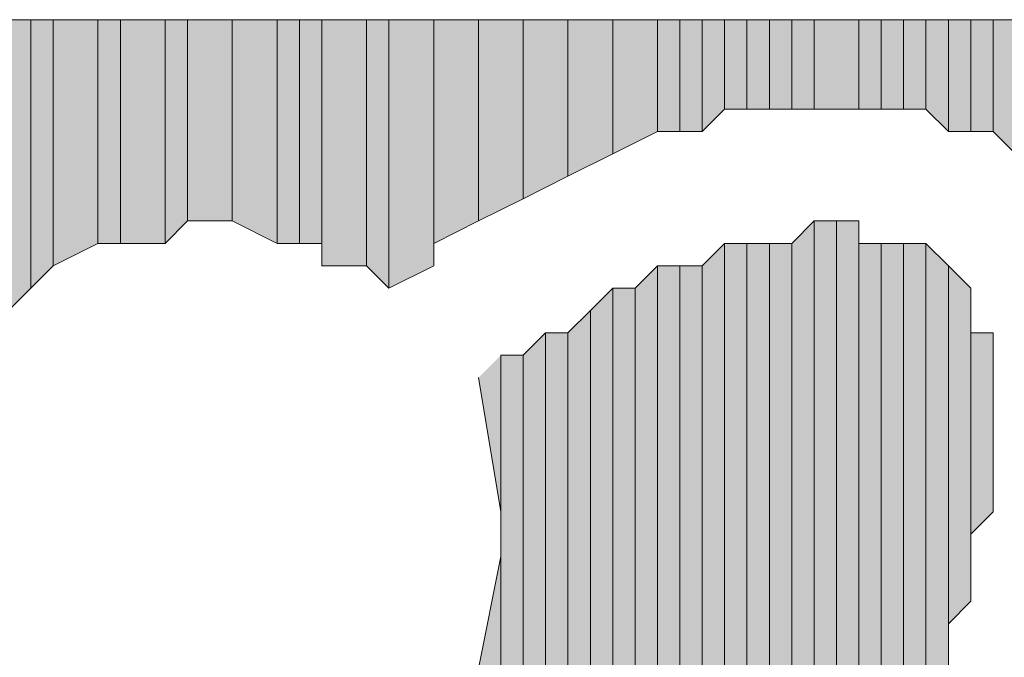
# Model space of a CAD drawing. Extents: x -31 to 1020, y 801 to 1395.
# Tile 20 of 29: x 814.14 to 819.56, y 1105.37 to 1108.88. Entities that reach past the tile are written whole.
import ezdxf

# ---------------------------------------------------------------- set-up
doc = ezdxf.new("R2010")
doc.units = 0
doc.header["$LTSCALE"] = 23.1
doc.header["$MEASUREMENT"] = 0
doc.layers.add('圖層 1', color=7, linetype='CONTINUOUS')

msp = doc.modelspace()

# ---------------------------------------------------------------- hatches: boundary and pattern name
at = {"layer": '圖層 1'}
for points in [[(814.2001, 1108.8814), (814.0768, 1108.8814), (814.0768, 1107.2796)], [(814.2001, 1108.8814), (814.2001, 1107.4025), (814.0768, 1107.2796)], [(814.3235, 1108.8814), (814.2001, 1108.8814), (814.2001, 1107.4025)], [(814.3235, 1108.8814), (814.3235, 1107.5259), (814.2001, 1107.4025)], [(814.5697, 1108.8814), (814.3235, 1108.8814), (814.3235, 1107.5259)], [(814.5697, 1108.8814), (814.5697, 1107.6492), (814.3235, 1107.5259)], [(814.6931, 1108.8814), (814.5697, 1108.8814), (814.5697, 1107.6492)], [(814.6931, 1108.8814), (814.6931, 1107.6492), (814.5697, 1107.6492)], [(814.9393, 1108.8814), (814.6931, 1108.8814), (814.6931, 1107.6492)], [(814.9393, 1108.8814), (814.9393, 1107.6492), (814.6931, 1107.6492)], [(815.0627, 1108.8814), (814.9393, 1108.8814), (814.9393, 1107.6492)], [(815.0627, 1108.8814), (815.0627, 1107.7726), (814.9393, 1107.6492)], [(815.3094, 1108.8814), (815.0627, 1108.8814), (815.0627, 1107.7726)], [(815.3094, 1108.8814), (815.3094, 1107.7726), (815.0627, 1107.7726)], [(815.5556, 1108.8814), (815.3094, 1108.8814), (815.3094, 1107.7726)], [(815.5556, 1108.8814), (815.5556, 1107.6492), (815.3094, 1107.7726)], [(815.679, 1108.8814), (815.5556, 1108.8814), (815.5556, 1107.6492)], [(815.679, 1108.8814), (815.679, 1107.6492), (815.5556, 1107.6492)], [(815.8024, 1108.8814), (815.679, 1108.8814), (815.679, 1107.6492)], [(815.8024, 1108.8814), (815.8024, 1107.6492), (815.679, 1107.6492)], [(816.0486, 1108.8814), (815.8024, 1108.8814), (815.8024, 1107.5259)], [(816.0486, 1108.8814), (816.0486, 1107.5259), (815.8024, 1107.5259)], [(816.172, 1108.8814), (816.0486, 1108.8814), (816.0486, 1107.5259)], [(816.172, 1108.8814), (816.172, 1107.4025), (816.0486, 1107.5259)], [(816.4187, 1108.8814), (816.172, 1108.8814), (816.172, 1107.4025)], [(816.4187, 1108.8814), (816.4187, 1107.5259), (816.172, 1107.4025)], [(816.6649, 1108.8814), (816.4187, 1108.8814), (816.4187, 1107.6492)], [(816.6649, 1108.8814), (816.6649, 1107.7726), (816.4187, 1107.6492)], [(816.9117, 1108.8814), (816.6649, 1108.8814), (816.6649, 1107.7726)], [(816.9117, 1108.8814), (816.9117, 1107.8954), (816.6649, 1107.7726)], [(817.1579, 1108.8814), (816.9117, 1108.8814), (816.9117, 1107.8954)], [(817.1579, 1108.8814), (817.1579, 1108.0188), (816.9117, 1107.8954)], [(817.4046, 1108.8814), (817.1579, 1108.8814), (817.1579, 1108.0188)], [(817.4046, 1108.8814), (817.4046, 1108.1422), (817.1579, 1108.0188)], [(817.6509, 1108.8814), (817.4046, 1108.8814), (817.4046, 1108.1422)], [(817.6509, 1108.8814), (817.6509, 1108.2655), (817.4046, 1108.1422)], [(817.7742, 1108.8814), (817.6509, 1108.8814), (817.6509, 1108.2655)], [(817.7742, 1108.8814), (817.7742, 1108.2655), (817.6509, 1108.2655)], [(817.8976, 1108.8814), (817.7742, 1108.8814), (817.7742, 1108.2655)], [(817.8976, 1108.8814), (817.8976, 1108.2655), (817.7742, 1108.2655)], [(818.0205, 1108.8814), (817.8976, 1108.8814), (817.8976, 1108.2655)], [(818.0205, 1108.8814), (818.0205, 1108.3884), (817.8976, 1108.2655)], [(818.1438, 1108.8814), (818.0205, 1108.8814), (818.0205, 1108.3884)], [(818.1438, 1108.8814), (818.1438, 1108.3884), (818.0205, 1108.3884)], [(818.2672, 1108.8814), (818.1438, 1108.8814), (818.1438, 1108.3884)], [(818.2672, 1108.8814), (818.2672, 1108.3884), (818.1438, 1108.3884)], [(818.3905, 1108.8814), (818.2672, 1108.8814), (818.2672, 1108.3884)], [(818.3905, 1108.8814), (818.3905, 1108.3884), (818.2672, 1108.3884)], [(818.5134, 1108.8814), (818.3905, 1108.8814), (818.3905, 1108.3884)], [(818.5134, 1108.8814), (818.5134, 1108.3884), (818.3905, 1108.3884)], [(818.7601, 1108.8814), (818.5134, 1108.8814), (818.5134, 1108.3884)], [(818.7601, 1108.8814), (818.7601, 1108.3884), (818.5134, 1108.3884)], [(818.8835, 1108.8814), (818.7601, 1108.8814), (818.7601, 1108.3884)], [(818.8835, 1108.8814), (818.8835, 1108.3884), (818.7601, 1108.3884)], [(819.0069, 1108.8814), (818.8835, 1108.8814), (818.8835, 1108.3884)], [(819.0069, 1108.8814), (819.0069, 1108.3884), (818.8835, 1108.3884)], [(819.1297, 1108.8814), (819.0069, 1108.8814), (819.0069, 1108.3884)], [(819.1297, 1108.8814), (819.1297, 1108.3884), (819.0069, 1108.3884)], [(819.2531, 1108.8814), (819.1297, 1108.8814), (819.1297, 1108.3884)], [(819.2531, 1108.8814), (819.2531, 1108.2655), (819.1297, 1108.3884)], [(819.3765, 1108.8814), (819.2531, 1108.8814), (819.2531, 1108.2655)], [(819.3765, 1108.8814), (819.3765, 1108.2655), (819.2531, 1108.2655)], [(819.4998, 1108.8814), (819.3765, 1108.8814), (819.3765, 1108.2655)], [(819.4998, 1108.8814), (819.4998, 1108.2655), (819.3765, 1108.2655)], [(819.6227, 1108.8814), (819.4998, 1108.8814), (819.4998, 1108.2655)], [(819.6227, 1108.8814), (819.6227, 1108.1422), (819.4998, 1108.2655)], [(818.5134, 1107.7726), (818.3905, 1107.6492), (818.3905, 1103.9518)], [(818.5134, 1107.7726), (818.5134, 1104.0751), (818.3905, 1103.9518)], [(818.6368, 1107.7726), (818.5134, 1107.7726), (818.5134, 1104.1985)], [(818.6368, 1107.7726), (818.6368, 1104.1985), (818.5134, 1104.1985)], [(818.7601, 1107.7726), (818.6368, 1107.7726), (818.6368, 1104.3214)], [(818.7601, 1107.7726), (818.7601, 1104.4447), (818.6368, 1104.3214)], [(818.0205, 1107.6492), (817.8976, 1107.5259), (817.8976, 1103.3354)], [(818.0205, 1107.6492), (818.0205, 1103.4588), (817.8976, 1103.3354)], [(818.1438, 1107.6492), (818.0205, 1107.6492), (818.0205, 1103.5822)], [(818.1438, 1107.6492), (818.1438, 1103.705), (818.0205, 1103.5822)], [(818.2672, 1107.6492), (818.1438, 1107.6492), (818.1438, 1103.705)], [(818.2672, 1107.6492), (818.2672, 1103.705), (818.1438, 1103.705)], [(818.3905, 1107.6492), (818.2672, 1107.6492), (818.2672, 1103.8284)], [(818.3905, 1107.6492), (818.3905, 1103.9518), (818.2672, 1103.8284)], [(818.8835, 1107.6492), (818.7601, 1107.6492), (818.7601, 1104.5681)], [(818.8835, 1107.6492), (818.8835, 1104.6915), (818.7601, 1104.5681)], [(819.0069, 1107.6492), (818.8835, 1107.6492), (818.8835, 1104.8143)], [(819.0069, 1107.6492), (819.0069, 1104.8143), (818.8835, 1104.8143)], [(819.1297, 1107.6492), (819.0069, 1107.6492), (819.0069, 1104.9377)], [(819.1297, 1107.6492), (819.1297, 1105.061), (819.0069, 1104.9377)], [(819.2531, 1107.5259), (819.1297, 1107.6492), (819.1297, 1105.1844)], [(817.6509, 1107.5259), (817.5275, 1107.4025), (817.5275, 1102.9658)], [(817.6509, 1107.5259), (817.6509, 1103.0892), (817.5275, 1102.9658)], [(817.7742, 1107.5259), (817.6509, 1107.5259), (817.6509, 1103.0892)], [(817.7742, 1107.5259), (817.7742, 1103.2121), (817.6509, 1103.0892)], [(817.8976, 1107.5259), (817.7742, 1107.5259), (817.7742, 1103.2121)], [(817.8976, 1107.5259), (817.8976, 1103.3354), (817.7742, 1103.2121)], [(819.2531, 1107.5259), (819.2531, 1105.3073), (819.1297, 1105.1844)], [(819.3765, 1107.4025), (819.2531, 1107.5259), (819.2531, 1105.554)], [(817.4046, 1107.4025), (817.2813, 1107.2796), (817.2813, 1102.7191)], [(817.4046, 1107.4025), (817.4046, 1102.8425), (817.2813, 1102.7191)], [(817.5275, 1107.4025), (817.4046, 1107.4025), (817.4046, 1102.8425)], [(817.5275, 1107.4025), (817.5275, 1102.9658), (817.4046, 1102.8425)], [(819.3765, 1107.4025), (819.3765, 1105.6774), (819.2531, 1105.554)], [(817.2813, 1107.2796), (817.1579, 1107.1563), (817.1579, 1102.5962)], [(817.2813, 1107.2796), (817.2813, 1102.7191), (817.1579, 1102.5962)], [(817.0345, 1107.1563), (816.9117, 1107.0329), (816.9117, 1102.4729)], [(817.0345, 1107.1563), (817.0345, 1102.5962), (816.9117, 1102.4729)], [(817.1579, 1107.1563), (817.0345, 1107.1563), (817.0345, 1102.5962)], [(817.1579, 1107.1563), (817.1579, 1102.5962), (817.0345, 1102.5962)], [(819.4998, 1107.1563), (819.3765, 1107.1563), (819.3765, 1106.047)], [(819.4998, 1107.1563), (819.4998, 1106.1703), (819.3765, 1106.047)], [(816.7883, 1107.0329), (816.7883, 1106.1703), (816.6649, 1106.9095)], [(816.9117, 1107.0329), (816.7883, 1107.0329), (816.7883, 1102.3495)], [(816.9117, 1107.0329), (816.9117, 1102.4729), (816.7883, 1102.3495)], [(816.7883, 1105.9236), (816.6649, 1105.3073), (816.6649, 1102.2261)], [(816.7883, 1105.9236), (816.7883, 1102.3495), (816.6649, 1102.2261)]]:
    msp.add_hatch(color=7, dxfattribs=at).paths.add_polyline_path(points)

# ---------------------------------------------------------------- linework, layer by layer
at = {"layer": '圖層 1', "color": 7, "lineweight": 9}
msp.add_lwpolyline([(822.7038, 1108.8814), (808.9004, 1108.8814), (815.8024, 1096.9269)], dxfattribs=at)
at = {"layer": '圖層 1', "lineweight": 0}
for points in [[(814.2001, 1108.8814), (814.0768, 1108.8814), (814.0768, 1107.2796)], [(814.2001, 1108.8814), (814.2001, 1107.4025), (814.0768, 1107.2796)], [(814.3235, 1108.8814), (814.2001, 1108.8814), (814.2001, 1107.4025)], [(814.3235, 1108.8814), (814.3235, 1107.5259), (814.2001, 1107.4025)], [(814.5697, 1108.8814), (814.3235, 1108.8814), (814.3235, 1107.5259)], [(814.5697, 1108.8814), (814.5697, 1107.6492), (814.3235, 1107.5259)], [(814.6931, 1108.8814), (814.5697, 1108.8814), (814.5697, 1107.6492)], [(814.6931, 1108.8814), (814.6931, 1107.6492), (814.5697, 1107.6492)], [(814.9393, 1108.8814), (814.6931, 1108.8814), (814.6931, 1107.6492)], [(814.9393, 1108.8814), (814.9393, 1107.6492), (814.6931, 1107.6492)], [(815.0627, 1108.8814), (814.9393, 1108.8814), (814.9393, 1107.6492)], [(815.0627, 1108.8814), (815.0627, 1107.7726), (814.9393, 1107.6492)], [(815.3094, 1108.8814), (815.0627, 1108.8814), (815.0627, 1107.7726)], [(815.3094, 1108.8814), (815.3094, 1107.7726), (815.0627, 1107.7726)], [(815.5556, 1108.8814), (815.3094, 1108.8814), (815.3094, 1107.7726)], [(815.5556, 1108.8814), (815.5556, 1107.6492), (815.3094, 1107.7726)], [(815.679, 1108.8814), (815.5556, 1108.8814), (815.5556, 1107.6492)], [(815.679, 1108.8814), (815.679, 1107.6492), (815.5556, 1107.6492)], [(815.8024, 1108.8814), (815.679, 1108.8814), (815.679, 1107.6492)], [(815.8024, 1108.8814), (815.8024, 1107.6492), (815.679, 1107.6492)], [(816.0486, 1108.8814), (815.8024, 1108.8814), (815.8024, 1107.5259)], [(816.0486, 1108.8814), (816.0486, 1107.5259), (815.8024, 1107.5259)], [(815.8024, 1108.8814), (815.8024, 1107.5259), (815.8024, 1107.6492)], [(816.172, 1108.8814), (816.0486, 1108.8814), (816.0486, 1107.5259)], [(816.172, 1108.8814), (816.172, 1107.4025), (816.0486, 1107.5259)], [(816.4187, 1108.8814), (816.172, 1108.8814), (816.172, 1107.4025)], [(816.4187, 1108.8814), (816.4187, 1107.5259), (816.172, 1107.4025)], [(816.6649, 1108.8814), (816.4187, 1108.8814), (816.4187, 1107.6492)], [(816.6649, 1108.8814), (816.6649, 1107.7726), (816.4187, 1107.6492)], [(816.4187, 1108.8814), (816.4187, 1107.5259)], [(816.9117, 1108.8814), (816.6649, 1108.8814), (816.6649, 1107.7726)], [(816.9117, 1108.8814), (816.9117, 1107.8954), (816.6649, 1107.7726)], [(817.1579, 1108.8814), (816.9117, 1108.8814), (816.9117, 1107.8954)], [(817.1579, 1108.8814), (817.1579, 1108.0188), (816.9117, 1107.8954)], [(817.4046, 1108.8814), (817.1579, 1108.8814), (817.1579, 1108.0188)], [(817.4046, 1108.8814), (817.4046, 1108.1422), (817.1579, 1108.0188)], [(817.6509, 1108.8814), (817.4046, 1108.8814), (817.4046, 1108.1422)], [(817.6509, 1108.8814), (817.6509, 1108.2655), (817.4046, 1108.1422)], [(817.7742, 1108.8814), (817.6509, 1108.8814), (817.6509, 1108.2655)], [(817.7742, 1108.8814), (817.7742, 1108.2655), (817.6509, 1108.2655)], [(817.8976, 1108.8814), (817.7742, 1108.8814), (817.7742, 1108.2655)], [(817.8976, 1108.8814), (817.8976, 1108.2655), (817.7742, 1108.2655)], [(818.0205, 1108.8814), (817.8976, 1108.8814), (817.8976, 1108.2655)], [(818.0205, 1108.8814), (818.0205, 1108.3884), (817.8976, 1108.2655)], [(818.1438, 1108.8814), (818.0205, 1108.8814), (818.0205, 1108.3884)], [(818.1438, 1108.8814), (818.1438, 1108.3884), (818.0205, 1108.3884)], [(818.2672, 1108.8814), (818.1438, 1108.8814), (818.1438, 1108.3884)], [(818.2672, 1108.8814), (818.2672, 1108.3884), (818.1438, 1108.3884)], [(818.3905, 1108.8814), (818.2672, 1108.8814), (818.2672, 1108.3884)], [(818.3905, 1108.8814), (818.3905, 1108.3884), (818.2672, 1108.3884)], [(818.5134, 1108.8814), (818.3905, 1108.8814), (818.3905, 1108.3884)], [(818.5134, 1108.8814), (818.5134, 1108.3884), (818.3905, 1108.3884)], [(818.7601, 1108.8814), (818.5134, 1108.8814), (818.5134, 1108.3884)], [(818.7601, 1108.8814), (818.7601, 1108.3884), (818.5134, 1108.3884)], [(818.8835, 1108.8814), (818.7601, 1108.8814), (818.7601, 1108.3884)], [(818.8835, 1108.8814), (818.8835, 1108.3884), (818.7601, 1108.3884)], [(819.0069, 1108.8814), (818.8835, 1108.8814), (818.8835, 1108.3884)], [(819.0069, 1108.8814), (819.0069, 1108.3884), (818.8835, 1108.3884)], [(819.1297, 1108.8814), (819.0069, 1108.8814), (819.0069, 1108.3884)], [(819.1297, 1108.8814), (819.1297, 1108.3884), (819.0069, 1108.3884)], [(819.2531, 1108.8814), (819.1297, 1108.8814), (819.1297, 1108.3884)], [(819.2531, 1108.8814), (819.2531, 1108.2655), (819.1297, 1108.3884)], [(819.3765, 1108.8814), (819.2531, 1108.8814), (819.2531, 1108.2655)], [(819.3765, 1108.8814), (819.3765, 1108.2655), (819.2531, 1108.2655)], [(819.4998, 1108.8814), (819.3765, 1108.8814), (819.3765, 1108.2655)], [(819.4998, 1108.8814), (819.4998, 1108.2655), (819.3765, 1108.2655)], [(819.6227, 1108.8814), (819.4998, 1108.8814), (819.4998, 1108.2655)], [(819.6227, 1108.8814), (819.6227, 1108.1422), (819.4998, 1108.2655)], [(818.5134, 1107.7726), (818.3905, 1107.6492), (818.3905, 1103.9518)], [(818.5134, 1107.7726), (818.5134, 1104.0751), (818.3905, 1103.9518)], [(818.6368, 1107.7726), (818.5134, 1107.7726), (818.5134, 1104.1985)], [(818.6368, 1107.7726), (818.6368, 1104.1985), (818.5134, 1104.1985)], [(818.5134, 1107.7726), (818.5134, 1104.0751)], [(818.7601, 1107.7726), (818.6368, 1107.7726), (818.6368, 1104.3214)], [(818.7601, 1107.7726), (818.7601, 1104.4447), (818.6368, 1104.3214)], [(818.6368, 1107.7726), (818.6368, 1104.1985)], [(818.7601, 1107.6492), (818.7601, 1107.7726), (818.7601, 1104.4447)], [(818.0205, 1107.6492), (817.8976, 1107.5259), (817.8976, 1103.3354)], [(818.0205, 1107.6492), (818.0205, 1103.4588), (817.8976, 1103.3354)], [(818.1438, 1107.6492), (818.0205, 1107.6492), (818.0205, 1103.5822)], [(818.1438, 1107.6492), (818.1438, 1103.705), (818.0205, 1103.5822)], [(818.0205, 1107.6492), (818.0205, 1103.4588)], [(818.2672, 1107.6492), (818.1438, 1107.6492), (818.1438, 1103.705)], [(818.2672, 1107.6492), (818.2672, 1103.705), (818.1438, 1103.705)], [(818.3905, 1107.6492), (818.2672, 1107.6492), (818.2672, 1103.8284)], [(818.3905, 1107.6492), (818.3905, 1103.9518), (818.2672, 1103.8284)], [(818.2672, 1107.6492), (818.2672, 1103.705)], [(818.8835, 1107.6492), (818.7601, 1107.6492), (818.7601, 1104.5681)], [(818.8835, 1107.6492), (818.8835, 1104.6915), (818.7601, 1104.5681)], [(818.7601, 1107.6492), (818.7601, 1104.4447)], [(819.0069, 1107.6492), (818.8835, 1107.6492), (818.8835, 1104.8143)], [(819.0069, 1107.6492), (819.0069, 1104.8143), (818.8835, 1104.8143)], [(818.8835, 1107.6492), (818.8835, 1104.6915)], [(819.1297, 1107.6492), (819.0069, 1107.6492), (819.0069, 1104.9377)], [(819.1297, 1107.6492), (819.1297, 1105.061), (819.0069, 1104.9377)], [(819.0069, 1107.6492), (819.0069, 1104.8143)], [(819.2531, 1107.5259), (819.1297, 1107.6492), (819.1297, 1105.1844)], [(819.1297, 1107.6492), (819.1297, 1105.061)], [(817.6509, 1107.5259), (817.5275, 1107.4025), (817.5275, 1102.9658)], [(817.6509, 1107.5259), (817.6509, 1103.0892), (817.5275, 1102.9658)], [(817.7742, 1107.5259), (817.6509, 1107.5259), (817.6509, 1103.0892)], [(817.7742, 1107.5259), (817.7742, 1103.2121), (817.6509, 1103.0892)], [(817.8976, 1107.5259), (817.7742, 1107.5259), (817.7742, 1103.2121)], [(817.8976, 1107.5259), (817.8976, 1103.3354), (817.7742, 1103.2121)], [(819.2531, 1107.5259), (819.2531, 1105.3073), (819.1297, 1105.1844)], [(819.3765, 1107.4025), (819.2531, 1107.5259), (819.2531, 1105.554)], [(819.2531, 1107.5259), (819.2531, 1105.4306)], [(819.2531, 1107.5259), (819.2531, 1105.3073)], [(817.4046, 1107.4025), (817.2813, 1107.2796), (817.2813, 1102.7191)], [(817.4046, 1107.4025), (817.4046, 1102.8425), (817.2813, 1102.7191)], [(817.5275, 1107.4025), (817.4046, 1107.4025), (817.4046, 1102.8425)], [(817.5275, 1107.4025), (817.5275, 1102.9658), (817.4046, 1102.8425)], [(819.3765, 1107.4025), (819.3765, 1105.6774), (819.2531, 1105.554)], [(819.3765, 1107.2796), (819.3765, 1107.4025), (819.3765, 1105.8002)], [(819.3765, 1107.4025), (819.3765, 1105.6774)], [(817.2813, 1107.2796), (817.1579, 1107.1563), (817.1579, 1102.5962)], [(817.2813, 1107.2796), (817.2813, 1102.7191), (817.1579, 1102.5962)], [(819.3765, 1107.1563), (819.3765, 1107.2796), (819.3765, 1105.9236)], [(819.3765, 1107.2796), (819.3765, 1105.8002)], [(817.0345, 1107.1563), (816.9117, 1107.0329), (816.9117, 1102.4729)], [(817.0345, 1107.1563), (817.0345, 1102.5962), (816.9117, 1102.4729)], [(817.1579, 1107.1563), (817.0345, 1107.1563), (817.0345, 1102.5962)], [(817.1579, 1107.1563), (817.1579, 1102.5962), (817.0345, 1102.5962)], [(819.4998, 1107.1563), (819.3765, 1107.1563), (819.3765, 1106.047)], [(819.4998, 1107.1563), (819.4998, 1106.1703), (819.3765, 1106.047)], [(819.3765, 1107.1563), (819.3765, 1105.9236)], [(819.4998, 1107.0329), (819.4998, 1107.1563), (819.4998, 1106.1703)], [(816.7883, 1107.0329), (816.7883, 1106.1703), (816.6649, 1106.9095)], [(816.9117, 1107.0329), (816.7883, 1107.0329), (816.7883, 1102.3495)], [(816.9117, 1107.0329), (816.9117, 1102.4729), (816.7883, 1102.3495)], [(816.7883, 1107.0329), (816.7883, 1106.047), (816.7883, 1106.1703)], [(819.4998, 1106.9095), (819.4998, 1107.0329), (819.4998, 1106.2932)], [(819.4998, 1107.0329), (819.4998, 1106.1703)], [(819.4998, 1106.7862), (819.4998, 1106.9095), (819.4998, 1106.4166)], [(819.4998, 1106.9095), (819.4998, 1106.2932)], [(819.4998, 1106.7862), (819.4998, 1106.5399)], [(819.4998, 1106.7862), (819.4998, 1106.4166)], [(816.7883, 1106.047), (816.7883, 1102.3495)], [(816.7883, 1105.9236), (816.6649, 1105.3073), (816.6649, 1102.2261)], [(816.7883, 1105.9236), (816.7883, 1102.3495), (816.6649, 1102.2261)]]:
    msp.add_lwpolyline(points, dxfattribs=at)
for points in [[(814.3235, 1107.5259), (814.3235, 1107.5259), (814.3235, 1107.5259), (814.3235, 1107.5259), (814.3235, 1107.5259), (814.3235, 1108.8814), (814.3235, 1108.8814), (814.3235, 1108.8814), (814.3235, 1107.5259), (814.3235, 1107.5259)], [(814.3235, 1107.5259), (814.3235, 1107.5259), (814.3235, 1107.5259), (814.3235, 1107.5259), (814.3235, 1107.5259), (814.3235, 1108.8814), (814.3235, 1108.8814), (814.3235, 1108.8814), (814.3235, 1107.5259), (814.3235, 1107.5259)], [(815.0627, 1107.7726), (815.0627, 1107.7726), (815.0627, 1107.7726), (815.0627, 1107.7726), (815.0627, 1107.7726), (815.0627, 1108.8814), (815.0627, 1108.8814), (815.0627, 1108.8814), (815.0627, 1107.7726), (815.0627, 1107.7726)], [(815.0627, 1107.7726), (815.0627, 1107.7726), (815.0627, 1107.7726), (815.0627, 1107.7726), (815.0627, 1107.7726), (815.0627, 1108.8814), (815.0627, 1108.8814), (815.0627, 1108.8814), (815.0627, 1107.7726), (815.0627, 1107.7726)], [(815.8024, 1107.6492), (815.8024, 1107.6492), (815.8024, 1107.6492), (815.8024, 1107.6492), (815.8024, 1107.6492), (815.8024, 1108.8814), (815.8024, 1108.8814), (815.8024, 1108.8814), (815.8024, 1107.6492), (815.8024, 1107.6492)], [(816.172, 1107.4025), (816.172, 1107.4025), (816.172, 1107.4025), (816.172, 1107.4025), (816.172, 1107.4025), (816.172, 1108.8814), (816.172, 1108.8814), (816.172, 1108.8814), (816.172, 1107.4025), (816.172, 1107.4025)], [(816.172, 1107.4025), (816.172, 1107.4025), (816.172, 1107.4025), (816.172, 1107.4025), (816.172, 1107.4025), (816.172, 1108.8814), (816.172, 1108.8814), (816.172, 1108.8814), (816.172, 1107.4025), (816.172, 1107.4025)], [(816.4187, 1107.5259), (816.4187, 1107.5259), (816.4187, 1107.5259), (816.4187, 1107.5259), (816.4187, 1107.5259), (816.4187, 1108.8814), (816.4187, 1108.8814), (816.4187, 1108.8814), (816.4187, 1107.5259), (816.4187, 1107.5259)], [(816.6649, 1107.7726), (816.6649, 1107.7726), (816.6649, 1107.7726), (816.6649, 1107.7726), (816.6649, 1107.7726), (816.6649, 1108.8814), (816.6649, 1108.8814), (816.6649, 1108.8814), (816.6649, 1107.7726), (816.6649, 1107.7726)], [(816.6649, 1107.7726), (816.6649, 1107.7726), (816.6649, 1107.7726), (816.6649, 1107.7726), (816.6649, 1107.7726), (816.6649, 1108.8814), (816.6649, 1108.8814), (816.6649, 1108.8814), (816.6649, 1107.7726), (816.6649, 1107.7726)], [(816.9117, 1107.8954), (816.9117, 1107.8954), (816.9117, 1107.8954), (816.9117, 1107.8954), (816.9117, 1107.8954), (816.9117, 1108.8814), (816.9117, 1108.8814), (816.9117, 1108.8814), (816.9117, 1107.8954), (816.9117, 1107.8954)], [(816.9117, 1107.8954), (816.9117, 1107.8954), (816.9117, 1107.8954), (816.9117, 1107.8954), (816.9117, 1107.8954), (816.9117, 1108.8814), (816.9117, 1108.8814), (816.9117, 1108.8814), (816.9117, 1107.8954), (816.9117, 1107.8954)], [(817.1579, 1108.0188), (817.1579, 1108.0188), (817.1579, 1108.0188), (817.1579, 1108.0188), (817.1579, 1108.0188), (817.1579, 1108.8814), (817.1579, 1108.8814), (817.1579, 1108.8814), (817.1579, 1108.0188), (817.1579, 1108.0188)], [(817.1579, 1108.0188), (817.1579, 1108.0188), (817.1579, 1108.0188), (817.1579, 1108.0188), (817.1579, 1108.0188), (817.1579, 1108.8814), (817.1579, 1108.8814), (817.1579, 1108.8814), (817.1579, 1108.0188), (817.1579, 1108.0188)], [(817.4046, 1108.1422), (817.4046, 1108.1422), (817.4046, 1108.1422), (817.4046, 1108.1422), (817.4046, 1108.1422), (817.4046, 1108.8814), (817.4046, 1108.8814), (817.4046, 1108.8814), (817.4046, 1108.1422), (817.4046, 1108.1422)], [(817.4046, 1108.1422), (817.4046, 1108.1422), (817.4046, 1108.1422), (817.4046, 1108.1422), (817.4046, 1108.1422), (817.4046, 1108.8814), (817.4046, 1108.8814), (817.4046, 1108.8814), (817.4046, 1108.1422), (817.4046, 1108.1422)], [(817.6509, 1108.2655), (817.6509, 1108.2655), (817.6509, 1108.2655), (817.6509, 1108.2655), (817.6509, 1108.2655), (817.6509, 1108.8814), (817.6509, 1108.8814), (817.6509, 1108.8814), (817.6509, 1108.2655), (817.6509, 1108.2655)], [(817.6509, 1108.2655), (817.6509, 1108.2655), (817.6509, 1108.2655), (817.6509, 1108.2655), (817.6509, 1108.2655), (817.6509, 1108.8814), (817.6509, 1108.8814), (817.6509, 1108.8814), (817.6509, 1108.2655), (817.6509, 1108.2655)], [(818.5134, 1108.3884), (818.5134, 1108.3884), (818.5134, 1108.3884), (818.5134, 1108.3884), (818.5134, 1108.3884), (818.5134, 1108.8814), (818.5134, 1108.8814), (818.5134, 1108.8814), (818.5134, 1108.3884), (818.5134, 1108.3884)], [(818.5134, 1108.3884), (818.5134, 1108.3884), (818.5134, 1108.3884), (818.5134, 1108.3884), (818.5134, 1108.3884), (818.5134, 1108.8814), (818.5134, 1108.8814), (818.5134, 1108.8814), (818.5134, 1108.3884), (818.5134, 1108.3884)], [(818.7601, 1108.3884), (818.7601, 1108.3884), (818.7601, 1108.3884), (818.7601, 1108.3884), (818.7601, 1108.3884), (818.7601, 1108.8814), (818.7601, 1108.8814), (818.7601, 1108.8814), (818.7601, 1108.3884), (818.7601, 1108.3884)], [(818.7601, 1108.3884), (818.7601, 1108.3884), (818.7601, 1108.3884), (818.7601, 1108.3884), (818.7601, 1108.3884), (818.7601, 1108.8814), (818.7601, 1108.8814), (818.7601, 1108.8814), (818.7601, 1108.3884), (818.7601, 1108.3884)], [(819.1297, 1108.3884), (819.1297, 1108.3884), (819.1297, 1108.3884), (819.1297, 1108.3884), (819.1297, 1108.3884), (819.1297, 1108.8814), (819.1297, 1108.8814), (819.1297, 1108.8814), (819.1297, 1108.3884), (819.1297, 1108.3884)], [(819.1297, 1108.3884), (819.1297, 1108.3884), (819.1297, 1108.3884), (819.1297, 1108.3884), (819.1297, 1108.3884), (819.1297, 1108.8814), (819.1297, 1108.8814), (819.1297, 1108.8814), (819.1297, 1108.3884), (819.1297, 1108.3884)], [(819.3765, 1108.2655), (819.3765, 1108.2655), (819.3765, 1108.2655), (819.3765, 1108.2655), (819.3765, 1108.2655), (819.3765, 1108.8814), (819.3765, 1108.8814), (819.3765, 1108.8814), (819.3765, 1108.2655), (819.3765, 1108.2655)], [(819.3765, 1108.2655), (819.3765, 1108.2655), (819.3765, 1108.2655), (819.3765, 1108.2655), (819.3765, 1108.2655), (819.3765, 1108.8814), (819.3765, 1108.8814), (819.3765, 1108.8814), (819.3765, 1108.2655), (819.3765, 1108.2655)], [(818.5134, 1104.0751), (818.5134, 1104.0751), (818.5134, 1104.0751), (818.5134, 1104.0751), (818.5134, 1104.0751), (818.5134, 1107.7726), (818.5134, 1107.7726), (818.5134, 1107.7726), (818.5134, 1104.0751), (818.5134, 1104.0751)], [(818.6368, 1104.1985), (818.6368, 1104.1985), (818.6368, 1104.1985), (818.6368, 1104.1985), (818.6368, 1104.1985), (818.6368, 1107.7726), (818.6368, 1107.7726), (818.6368, 1107.7726), (818.6368, 1104.1985), (818.6368, 1104.1985)], [(818.0205, 1103.4588), (818.0205, 1103.4588), (818.0205, 1103.4588), (818.0205, 1103.4588), (818.0205, 1103.4588), (818.0205, 1107.6492), (818.0205, 1107.6492), (818.0205, 1107.6492), (818.0205, 1103.4588), (818.0205, 1103.4588)], [(818.0205, 1103.4588), (818.0205, 1103.4588), (818.0205, 1103.4588), (818.0205, 1103.4588), (818.0205, 1103.4588), (818.0205, 1107.6492), (818.0205, 1107.6492), (818.0205, 1107.6492), (818.0205, 1103.4588), (818.0205, 1103.4588)], [(818.0205, 1103.4588), (818.0205, 1103.4588), (818.0205, 1103.4588), (818.0205, 1103.4588), (818.0205, 1103.4588), (818.0205, 1107.6492), (818.0205, 1107.6492), (818.0205, 1107.6492), (818.0205, 1103.4588), (818.0205, 1103.4588)], [(818.2672, 1103.705), (818.2672, 1103.705), (818.2672, 1103.705), (818.2672, 1103.705), (818.2672, 1103.705), (818.2672, 1107.6492), (818.2672, 1107.6492), (818.2672, 1107.6492), (818.2672, 1103.705), (818.2672, 1103.705)], [(818.3905, 1103.9518), (818.3905, 1103.9518), (818.3905, 1103.9518), (818.3905, 1103.9518), (818.3905, 1103.9518), (818.3905, 1107.6492), (818.3905, 1107.6492), (818.3905, 1107.6492), (818.3905, 1103.9518), (818.3905, 1103.9518)], [(818.3905, 1103.9518), (818.3905, 1103.9518), (818.3905, 1103.9518), (818.3905, 1103.9518), (818.3905, 1103.9518), (818.3905, 1107.6492), (818.3905, 1107.6492), (818.3905, 1107.6492), (818.3905, 1103.9518), (818.3905, 1103.9518)], [(818.7601, 1104.5681), (818.7601, 1104.5681), (818.7601, 1104.5681), (818.7601, 1104.5681), (818.7601, 1104.5681), (818.7601, 1107.6492), (818.7601, 1107.6492), (818.7601, 1107.6492), (818.7601, 1104.5681), (818.7601, 1104.5681)], [(818.7601, 1104.5681), (818.7601, 1104.5681), (818.7601, 1104.5681), (818.7601, 1104.5681), (818.7601, 1104.5681), (818.7601, 1107.6492), (818.7601, 1107.6492), (818.7601, 1107.6492), (818.7601, 1104.5681), (818.7601, 1104.5681)], [(818.8835, 1104.6915), (818.8835, 1104.6915), (818.8835, 1104.6915), (818.8835, 1104.6915), (818.8835, 1104.6915), (818.8835, 1107.6492), (818.8835, 1107.6492), (818.8835, 1107.6492), (818.8835, 1104.6915), (818.8835, 1104.6915)], [(819.0069, 1104.8143), (819.0069, 1104.8143), (819.0069, 1104.8143), (819.0069, 1104.8143), (819.0069, 1104.8143), (819.0069, 1107.6492), (819.0069, 1107.6492), (819.0069, 1107.6492), (819.0069, 1104.8143), (819.0069, 1104.8143)], [(819.1297, 1105.061), (819.1297, 1105.061), (819.1297, 1105.061), (819.1297, 1105.061), (819.1297, 1105.061), (819.1297, 1107.6492), (819.1297, 1107.6492), (819.1297, 1107.6492), (819.1297, 1105.061), (819.1297, 1105.061)], [(817.7742, 1103.2121), (817.7742, 1103.2121), (817.7742, 1103.2121), (817.7742, 1103.2121), (817.7742, 1103.2121), (817.7742, 1107.5259), (817.7742, 1107.5259), (817.7742, 1107.5259), (817.7742, 1103.2121), (817.7742, 1103.2121)], [(817.7742, 1103.2121), (817.7742, 1103.2121), (817.7742, 1103.2121), (817.7742, 1103.2121), (817.7742, 1103.2121), (817.7742, 1107.5259), (817.7742, 1107.5259), (817.7742, 1107.5259), (817.7742, 1103.2121), (817.7742, 1103.2121)], [(819.2531, 1105.4306), (819.2531, 1105.4306), (819.2531, 1105.4306), (819.2531, 1105.4306), (819.2531, 1105.4306), (819.2531, 1107.5259), (819.2531, 1107.5259), (819.2531, 1107.5259), (819.2531, 1105.4306), (819.2531, 1105.4306)], [(819.2531, 1105.3073), (819.2531, 1105.3073), (819.2531, 1105.3073), (819.2531, 1105.3073), (819.2531, 1105.3073), (819.2531, 1107.5259), (819.2531, 1107.5259), (819.2531, 1107.5259), (819.2531, 1105.3073), (819.2531, 1105.3073)], [(817.5275, 1102.9658), (817.5275, 1102.9658), (817.5275, 1102.9658), (817.5275, 1102.9658), (817.5275, 1102.9658), (817.5275, 1107.4025), (817.5275, 1107.4025), (817.5275, 1107.4025), (817.5275, 1102.9658), (817.5275, 1102.9658)], [(817.5275, 1102.9658), (817.5275, 1102.9658), (817.5275, 1102.9658), (817.5275, 1102.9658), (817.5275, 1102.9658), (817.5275, 1107.4025), (817.5275, 1107.4025), (817.5275, 1107.4025), (817.5275, 1102.9658), (817.5275, 1102.9658)], [(819.3765, 1105.6774), (819.3765, 1105.6774), (819.3765, 1105.6774), (819.3765, 1105.6774), (819.3765, 1105.6774), (819.3765, 1107.4025), (819.3765, 1107.4025), (819.3765, 1107.4025), (819.3765, 1105.6774), (819.3765, 1105.6774)], [(819.3765, 1105.6774), (819.3765, 1105.6774), (819.3765, 1105.6774), (819.3765, 1105.6774), (819.3765, 1105.6774), (819.3765, 1107.4025), (819.3765, 1107.4025), (819.3765, 1107.4025), (819.3765, 1105.6774), (819.3765, 1105.6774)], [(819.3765, 1105.6774), (819.3765, 1105.6774), (819.3765, 1105.6774), (819.3765, 1105.6774), (819.3765, 1105.6774), (819.3765, 1107.4025), (819.3765, 1107.4025), (819.3765, 1107.4025), (819.3765, 1105.6774), (819.3765, 1105.6774)], [(819.3765, 1105.9236), (819.3765, 1105.9236), (819.3765, 1105.9236), (819.3765, 1105.9236), (819.3765, 1105.9236), (819.3765, 1107.2796), (819.3765, 1107.2796), (819.3765, 1107.2796), (819.3765, 1105.9236), (819.3765, 1105.9236)], [(819.3765, 1105.9236), (819.3765, 1105.9236), (819.3765, 1105.9236), (819.3765, 1105.9236), (819.3765, 1105.9236), (819.3765, 1107.2796), (819.3765, 1107.2796), (819.3765, 1107.2796), (819.3765, 1105.9236), (819.3765, 1105.9236)], [(819.3765, 1106.047), (819.3765, 1106.047), (819.3765, 1106.047), (819.3765, 1106.047), (819.3765, 1106.047), (819.3765, 1107.1563), (819.3765, 1107.1563), (819.3765, 1107.1563), (819.3765, 1106.047), (819.3765, 1106.047)], [(819.3765, 1106.047), (819.3765, 1106.047), (819.3765, 1106.047), (819.3765, 1106.047), (819.3765, 1106.047), (819.3765, 1107.1563), (819.3765, 1107.1563), (819.3765, 1107.1563), (819.3765, 1106.047), (819.3765, 1106.047)], [(819.4998, 1106.1703), (819.4998, 1106.1703), (819.4998, 1106.1703), (819.4998, 1106.1703), (819.4998, 1106.1703), (819.4998, 1107.1563), (819.4998, 1107.1563), (819.4998, 1107.1563), (819.4998, 1106.1703), (819.4998, 1106.1703)], [(819.4998, 1106.1703), (819.4998, 1106.1703), (819.4998, 1106.1703), (819.4998, 1106.1703), (819.4998, 1106.1703), (819.4998, 1107.1563), (819.4998, 1107.1563), (819.4998, 1107.1563), (819.4998, 1106.1703), (819.4998, 1106.1703)], [(816.7883, 1106.1703), (816.7883, 1106.1703), (816.7883, 1106.1703), (816.7883, 1106.1703), (816.7883, 1106.1703), (816.7883, 1107.0329), (816.7883, 1107.0329), (816.7883, 1107.0329), (816.7883, 1106.1703), (816.7883, 1106.1703)], [(819.4998, 1106.2932), (819.4998, 1106.2932), (819.4998, 1106.2932), (819.4998, 1106.2932), (819.4998, 1106.2932), (819.4998, 1107.0329), (819.4998, 1107.0329), (819.4998, 1107.0329), (819.4998, 1106.2932), (819.4998, 1106.2932)], [(819.4998, 1106.2932), (819.4998, 1106.2932), (819.4998, 1106.2932), (819.4998, 1106.2932), (819.4998, 1106.2932), (819.4998, 1107.0329), (819.4998, 1107.0329), (819.4998, 1107.0329), (819.4998, 1106.2932), (819.4998, 1106.2932)], [(819.4998, 1106.1703), (819.4998, 1106.1703), (819.4998, 1106.1703), (819.4998, 1106.1703), (819.4998, 1106.1703), (819.4998, 1107.0329), (819.4998, 1107.0329), (819.4998, 1107.0329), (819.4998, 1106.1703), (819.4998, 1106.1703)], [(819.4998, 1106.1703), (819.4998, 1106.1703), (819.4998, 1106.1703), (819.4998, 1106.1703), (819.4998, 1106.1703), (819.4998, 1107.0329), (819.4998, 1107.0329), (819.4998, 1107.0329), (819.4998, 1106.1703), (819.4998, 1106.1703)], [(819.4998, 1106.4166), (819.4998, 1106.4166), (819.4998, 1106.4166), (819.4998, 1106.4166), (819.4998, 1106.4166), (819.4998, 1106.9095), (819.4998, 1106.9095), (819.4998, 1106.9095), (819.4998, 1106.4166), (819.4998, 1106.4166)], [(819.4998, 1106.4166), (819.4998, 1106.4166), (819.4998, 1106.4166), (819.4998, 1106.4166), (819.4998, 1106.4166), (819.4998, 1106.9095), (819.4998, 1106.9095), (819.4998, 1106.9095), (819.4998, 1106.4166), (819.4998, 1106.4166)], [(819.4998, 1106.6633), (819.4998, 1106.6633), (819.4998, 1106.6633), (819.4998, 1106.6633), (819.4998, 1106.6633), (819.4998, 1106.7862), (819.4998, 1106.7862), (819.4998, 1106.7862), (819.4998, 1106.6633), (819.4998, 1106.6633)], [(819.4998, 1106.5399), (819.4998, 1106.5399), (819.4998, 1106.5399), (819.4998, 1106.5399), (819.4998, 1106.5399), (819.4998, 1106.7862), (819.4998, 1106.7862), (819.4998, 1106.7862), (819.4998, 1106.5399), (819.4998, 1106.5399)], [(819.4998, 1106.5399), (819.4998, 1106.5399), (819.4998, 1106.5399), (819.4998, 1106.5399), (819.4998, 1106.5399), (819.4998, 1106.7862), (819.4998, 1106.7862), (819.4998, 1106.7862), (819.4998, 1106.5399), (819.4998, 1106.5399)], [(819.4998, 1106.5399), (819.4998, 1106.5399), (819.4998, 1106.5399), (819.4998, 1106.5399), (819.4998, 1106.5399), (819.4998, 1106.7862), (819.4998, 1106.7862), (819.4998, 1106.7862), (819.4998, 1106.5399), (819.4998, 1106.5399)], [(816.7883, 1102.3495), (816.7883, 1102.3495), (816.7883, 1102.3495), (816.7883, 1102.3495), (816.7883, 1102.3495), (816.7883, 1106.047), (816.7883, 1106.047), (816.7883, 1106.047), (816.7883, 1102.3495), (816.7883, 1102.3495)]]:
    msp.add_open_spline(points, degree=3, knots=[0, 0, 0, 0, 1, 1, 1, 2, 2, 2, 3, 3, 3, 3], dxfattribs=at)

doc.saveas('drawing.dxf')
